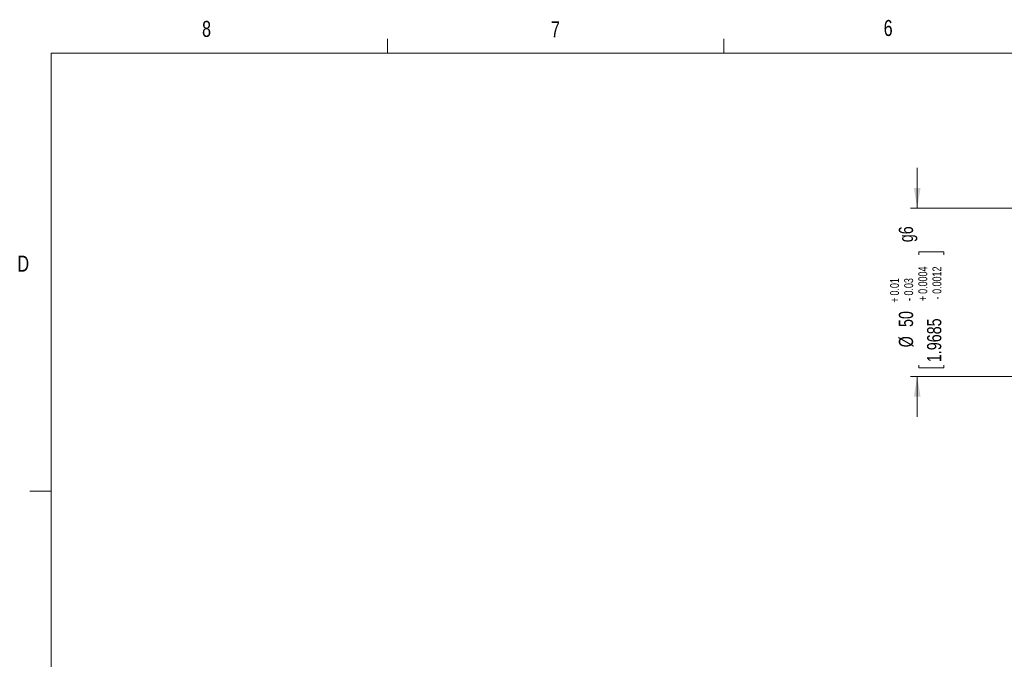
# Model space of a CAD drawing. Header units: millimetres. Extents: x 11 to 421, y 5 to 275.
# Tile 3 of 7: x 11 to 158, y 180 to 275. Entities that reach past the tile are written whole.
import ezdxf

# ---------------------------------------------------------------- set-up
doc = ezdxf.new("R2010")
doc.units = ezdxf.units.MM
doc.styles.add('SLDTEXTSTYLE0', font='TXT', dxfattribs={"width": 0.75})
doc.dimstyles.new('SLDDIMSTYLE5', dxfattribs={"dimtxt": 2.116667, "dimasz": 3, "dimexe": 0, "dimexo": 0.0625, "dimgap": 0.529167, "dimtad": 0, "dimlfac": 2, "dimrnd": 1e-09, "dimzin": 12, "dimdsep": 46, "dimtxsty": 'SLDTEXTSTYLE0', "dimsah": 1, "dimcen": 0.09, "dimadec": 0, "dimazin": 0, "dimtol": 1, "dimtp": 0.01, "dimtm": 0.03, "dimtfac": 1, "dimtofl": 0, "dimtmove": 0, "dimatfit": 3, "dimfxl": 1, "dimtolj": 1, "dimarcsym": 0})

# ---------------------------------------------------------------- blocks, each defined once
blk = doc.blocks.new('*D31')
at = {"color": 7, "linetype": 'Continuous', "lineweight": 0}
for p, q in [((144.65, 247.27), (144.65, 253.27)), ((193.15, 247.27), (143.65, 247.27)), ((144.9, 240.77), (148.6, 240.77)), ((144.9, 240.77), (144.9, 240.34)), ((148.6, 240.77), (148.6, 240.34)), ((144.9, 223.53), (144.9, 223.96)), ((144.9, 223.53), (148.6, 223.53)), ((148.6, 223.53), (148.6, 223.96)), ((193.15, 222.27), (143.65, 222.27)), ((144.65, 222.27), (144.65, 216.27))]:
    blk.add_line(p, q, dxfattribs=at)
for points in [[(144.65, 247.27), (145.15, 250.27), (144.15, 250.27)], [(144.65, 222.27), (144.15, 219.27), (145.15, 219.27)]]:
    blk.add_solid(points, dxfattribs=at)
at = {"color": 7, "linetype": 'Continuous', "lineweight": 0, "attachment_point": 1, "rotation": 90, "style": 'SLDTEXTSTYLE0'}
for s, insert, char_height in [(' g6', (141.92, 241.63), 2.117), ('0.0004', (144.82, 234.54), 1.323), ('0.0012', (146.92, 234.54), 1.323), ('0.01', (140.62, 234.29), 1.323), ('0.03', (142.72, 234.29), 1.323), ('+', (144.82, 233.47), 1.32), ('-', (146.92, 233.71), 1.32), ('+', (140.62, 233.22), 1.32), ('-', (142.72, 233.47), 1.32), ('1.9685', (146.12, 224.39), 2.117), ('50', (141.92, 229.61), 2.117), ('%%c', (141.92, 226.59), 2.117)]:
    blk.add_mtext(s, dxfattribs=dict(at, insert=insert, char_height=char_height))

msp = doc.modelspace()

# ---------------------------------------------------------------- linework, layer by layer
at = {"color": 7, "linetype": 'Continuous', "lineweight": 0}
for p, q in [((65.9067, 270.3087), (65.9067, 272.4626)), ((115.9129, 270.3087), (115.9129, 272.4626)), ((15.9068, 270.3087), (415.9568, 270.3087)), ((15.9068, 270.3087), (15.9068, 9.9587)), ((15.9068, 205.2212), (12.7318, 205.2212))]:
    msp.add_line(p, q, dxfattribs=at)

# ---------------------------------------------------------------- texts
at = {"color": 7, "linetype": 'Continuous', "lineweight": 0, "char_height": 2.3813, "attachment_point": 1, "style": 'SLDTEXTSTYLE0'}
for s, insert in [('6', (139.6667, 275.2534)), ('8', (38.3309, 275.1201)), ('7', (90.1951, 275.0479)), ('D', (10.8867, 240.2217))]:
    msp.add_mtext(s, dxfattribs=dict(at, insert=insert))

# ---------------------------------------------------------------- dimensions: what is measured, and where the dimension line sits
at = {"color": 7, "linetype": 'Continuous', "lineweight": 0}
dim = msp.add_linear_dim(base=(144.6517, 222.2657), p1=(194.1498, 247.2657), p2=(194.1498, 222.2657), angle=90, text='%%c<> g6', dimstyle='SLDDIMSTYLE5', dxfattribs=at)
dim.commit()
dim.dimension.update_dxf_attribs({"geometry": '*D31', "text_midpoint": (144.6517, 234.0985), "dimtype": 160})

doc.saveas('drawing.dxf')
